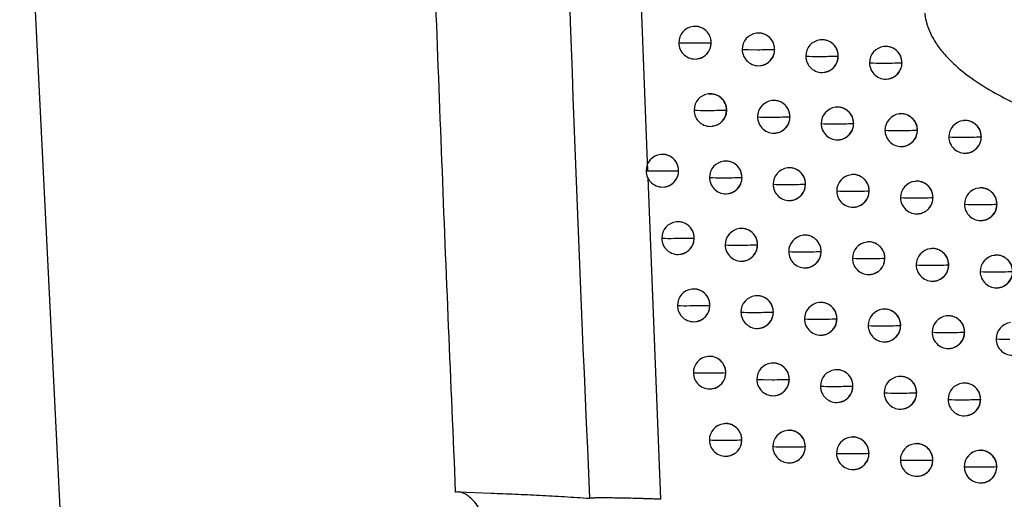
# Model space of a CAD drawing. Header units: millimetres. Extents: x 25 to 1229, y -261 to 1180.
# Tile 151 of 224: x 636 to 666, y 315 to 330. Entities that reach past the tile are written whole.
import ezdxf

# ---------------------------------------------------------------- set-up
doc = ezdxf.new("R2010")
doc.units = ezdxf.units.MM

msp = doc.modelspace()

# ---------------------------------------------------------------- linework, layer by layer
at = {"color": 7, "linetype": 'Continuous', "lineweight": 25}
for p, q in [((635.919, 340.145), (638.289, 291.99)), ((654.789, 335.562), (655.176, 325.575)), ((656.58, 329.994), (656.571, 329.993)), ((658.525, 329.788), (658.517, 329.787)), ((657.127, 329.496), (657.125, 329.496)), ((660.475, 329.582), (660.467, 329.581)), ((659.073, 329.29), (659.071, 329.29)), ((662.429, 329.377), (662.421, 329.376)), ((656.69, 329), (656.697, 329.001)), ((661.024, 329.085), (661.021, 329.085)), ((662.98, 328.88), (662.975, 328.88)), ((658.636, 328.794), (658.642, 328.795)), ((660.586, 328.588), (660.592, 328.589)), ((662.54, 328.383), (662.547, 328.384)), ((657.049, 327.927), (657.041, 327.926)), ((658.996, 327.721), (658.988, 327.72)), ((657.597, 327.43), (657.595, 327.43)), ((660.947, 327.516), (660.939, 327.515)), ((659.544, 327.224), (659.542, 327.224)), ((661.497, 327.019), (661.493, 327.019)), ((662.902, 327.311), (662.894, 327.31)), ((664.862, 327.107), (664.854, 327.106)), ((657.16, 326.933), (657.167, 326.934)), ((659.107, 326.728), (659.113, 326.728)), ((663.453, 326.814), (663.448, 326.814)), ((661.058, 326.522), (661.065, 326.523)), ((665.408, 326.61), (665.408, 326.609)), ((665.414, 326.61), (665.408, 326.609)), ((663.013, 326.317), (663.02, 326.318)), ((664.973, 326.113), (664.98, 326.114)), ((655.58, 326.068), (655.572, 326.067)), ((657.524, 325.862), (657.515, 325.861)), ((656.127, 325.571), (656.126, 325.571)), ((659.471, 325.656), (659.463, 325.655)), ((655.185, 325.355), (655.567, 315.499)), ((658.071, 325.365), (658.069, 325.365)), ((661.423, 325.451), (661.415, 325.45)), ((663.38, 325.246), (663.372, 325.245)), ((655.691, 325.074), (655.697, 325.075)), ((660.02, 325.159), (660.017, 325.159)), ((661.973, 324.954), (661.969, 324.953)), ((665.34, 325.042), (665.332, 325.041)), ((657.634, 324.868), (657.641, 324.869)), ((659.582, 324.662), (659.589, 324.663)), ((663.931, 324.749), (663.926, 324.749)), ((661.534, 324.457), (661.541, 324.458)), ((665.886, 324.545), (665.886, 324.545)), ((665.892, 324.545), (665.886, 324.545)), ((656.058, 324.004), (656.049, 324.003)), ((663.491, 324.252), (663.498, 324.253)), ((665.451, 324.048), (665.458, 324.049)), ((658.002, 323.798), (657.994, 323.797)), ((656.604, 323.506), (656.603, 323.506)), ((659.951, 323.592), (659.943, 323.591)), ((658.55, 323.3), (658.548, 323.3)), ((660.5, 323.095), (660.497, 323.095)), ((661.904, 323.387), (661.896, 323.386)), ((663.862, 323.182), (663.854, 323.181)), ((656.168, 323.01), (656.175, 323.011)), ((658.113, 322.804), (658.12, 322.805)), ((662.455, 322.89), (662.45, 322.889)), ((665.823, 322.978), (665.815, 322.977)), ((660.062, 322.598), (660.069, 322.599)), ((664.413, 322.685), (664.408, 322.685)), ((662.015, 322.393), (662.022, 322.394)), ((663.973, 322.188), (663.98, 322.189)), ((656.54, 321.94), (656.532, 321.939)), ((665.934, 321.984), (665.941, 321.985)), ((658.486, 321.734), (658.478, 321.733)), ((657.087, 321.443), (657.086, 321.443)), ((660.436, 321.529), (660.428, 321.528)), ((662.39, 321.324), (662.382, 321.323)), ((659.034, 321.237), (659.032, 321.237)), ((660.985, 321.032), (660.982, 321.031)), ((664.348, 321.119), (664.34, 321.118)), ((656.651, 320.946), (656.657, 320.947)), ((658.597, 320.74), (658.603, 320.741)), ((662.94, 320.827), (662.936, 320.826)), ((660.547, 320.535), (660.553, 320.536)), ((664.9, 320.623), (664.894, 320.622)), ((662.501, 320.33), (662.508, 320.331)), ((664.459, 320.125), (664.466, 320.126)), ((657.026, 319.878), (657.018, 319.877)), ((658.973, 319.672), (658.965, 319.671)), ((657.574, 319.381), (657.572, 319.381)), ((659.522, 319.175), (659.519, 319.175)), ((660.925, 319.467), (660.917, 319.466)), ((662.88, 319.262), (662.872, 319.261)), ((657.137, 318.884), (657.144, 318.885)), ((661.474, 318.97), (661.471, 318.969)), ((664.839, 319.057), (664.831, 319.057)), ((659.084, 318.678), (659.091, 318.679)), ((663.431, 318.765), (663.426, 318.764)), ((661.036, 318.473), (661.042, 318.474)), ((662.991, 318.268), (662.998, 318.269)), ((665.391, 318.561), (665.385, 318.56)), ((665.385, 318.56), (665.385, 318.56)), ((664.95, 318.064), (664.957, 318.064)), ((657.518, 317.817), (657.509, 317.816)), ((659.466, 317.611), (659.458, 317.61)), ((661.418, 317.406), (661.41, 317.405)), ((658.065, 317.32), (658.064, 317.319)), ((660.015, 317.114), (660.012, 317.114)), ((663.374, 317.201), (663.366, 317.2)), ((657.628, 316.823), (657.635, 316.824)), ((661.968, 316.909), (661.964, 316.908)), ((665.334, 316.997), (665.327, 316.996)), ((659.577, 316.617), (659.583, 316.618)), ((663.925, 316.704), (663.921, 316.704)), ((665.887, 316.5), (665.881, 316.499)), ((665.881, 316.499), (665.881, 316.499)), ((661.529, 316.412), (661.536, 316.413)), ((663.485, 316.207), (663.492, 316.208)), ((665.446, 316.003), (665.453, 316.004)), ((649.367, 315.723), (650.378, 315.688))]:
    msp.add_line(p, q, dxfattribs=at)
at = {"color": 7, "linetype": 'Continuous', "lineweight": 25, "flags": 128}
for points in [[(663.448, 326.814), (663.448, 326.814), (663.448, 326.814), (663.448, 326.814), (663.448, 326.814), (663.448, 326.814), (663.448, 326.814), (663.448, 326.814), (663.448, 326.814)], [(663.926, 324.749), (663.926, 324.749), (663.926, 324.749), (663.926, 324.749), (663.926, 324.749), (663.926, 324.749), (663.926, 324.749), (663.926, 324.749), (663.926, 324.749)], [(664.408, 322.685), (664.408, 322.685), (664.408, 322.685), (664.408, 322.685), (664.408, 322.685), (664.408, 322.685), (664.408, 322.685), (664.408, 322.685), (664.408, 322.685)], [(664.894, 320.622), (664.894, 320.622), (664.894, 320.622), (664.894, 320.622), (664.894, 320.622), (664.894, 320.622), (664.894, 320.622), (664.894, 320.622), (664.894, 320.622)], [(663.921, 316.704), (663.921, 316.704), (663.921, 316.704), (663.921, 316.704), (663.921, 316.704), (663.921, 316.704), (663.921, 316.704), (663.921, 316.704), (663.921, 316.704)]]:
    msp.add_lwpolyline(points, dxfattribs=at)
at = {"color": 7, "linetype": 'Continuous', "lineweight": 25}
for centre, radius, start, end in [((656.631, 329.496), 0.5, 96.8344, 180.19), ((656.628, 329.498), 0.498, 359.8532, 96.4948), ((658.576, 329.29), 0.5, 96.8344, 180.1846), ((658.573, 329.292), 0.498, 359.8432, 96.4947), ((656.631, 329.496), 0.5, 180.19, 276.8344), ((656.402, 335.001), 5.513, 267.1791, 271.1764), ((656.626, 344.721), 15.233, 269.584, 271.879), ((656.629, 329.492), 0.496, 277.0816, 0.4596), ((656.62, 329.495), 0.505, 0.1487, 0.2182), ((660.526, 329.085), 0.5, 96.8344, 180.1758), ((660.523, 329.087), 0.498, 359.8316, 96.4946), ((658.576, 329.29), 0.5, 180.1846, 276.8344), ((658.353, 334.73), 5.448, 267.0868, 271.208), ((658.578, 343.746), 14.464, 269.5629, 271.9512), ((658.575, 329.286), 0.496, 277.0816, 0.4597), ((658.566, 329.289), 0.505, 0.1487, 0.2082), ((662.481, 328.88), 0.5, 96.8344, 180.164), ((662.477, 328.882), 0.498, 359.819, 96.4945), ((660.526, 329.085), 0.5, 180.1758, 276.8344), ((660.309, 334.544), 5.468, 267.0384, 271.2211), ((660.535, 343.027), 13.95, 269.5482, 271.9945), ((660.525, 329.081), 0.496, 277.0816, 0.4597), ((660.515, 329.083), 0.505, 0.1487, 0.1966), ((662.481, 328.88), 0.5, 180.164, 276.8344), ((662.269, 334.438), 5.567, 267.033, 271.2164), ((662.496, 342.526), 13.654, 269.5401, 272.0088), ((662.479, 328.876), 0.496, 277.0816, 0.4597), ((662.47, 328.878), 0.505, 0.1487, 0.184), ((657.101, 327.43), 0.5, 96.8344, 180.1892), ((657.097, 327.432), 0.498, 359.8507, 96.4948), ((659.047, 327.224), 0.5, 96.8344, 180.1831), ((659.044, 327.226), 0.498, 359.8404, 96.4947), ((657.101, 327.43), 0.5, 180.1892, 276.8344), ((656.873, 332.898), 5.477, 267.1444, 271.189), ((657.098, 342.388), 14.966, 269.5768, 271.9051), ((657.099, 327.426), 0.496, 277.0816, 0.4596), ((657.09, 327.429), 0.505, 0.1487, 0.2157), ((660.998, 327.019), 0.5, 96.8344, 180.1737), ((660.995, 327.02), 0.498, 359.8287, 96.4946), ((659.047, 327.224), 0.5, 180.1831, 276.8344), ((658.826, 332.647), 5.432, 267.0626, 271.2162), ((659.051, 341.486), 14.27, 269.5573, 271.9703), ((659.046, 327.22), 0.496, 277.0816, 0.4597), ((659.036, 327.223), 0.505, 0.1487, 0.2054), ((661.009, 340.824), 13.814, 269.5441, 272.0071), ((660.997, 327.015), 0.496, 277.0816, 0.4597), ((660.988, 327.017), 0.505, 0.1487, 0.1937), ((662.954, 326.814), 0.5, 96.8344, 180.1615), ((662.95, 326.816), 0.498, 359.8161, 96.4945), ((664.913, 326.609), 0.5, 96.8344, 180.1473), ((664.91, 326.611), 0.498, 359.8032, 96.4944), ((660.998, 327.019), 0.5, 180.1737, 276.8344), ((660.782, 332.477), 5.468, 267.0236, 271.2255), ((662.954, 326.814), 0.5, 180.1615, 276.8344), ((662.743, 332.386), 5.581, 267.0268, 271.2173), ((662.971, 340.369), 13.563, 269.5374, 272.0155), ((662.952, 326.81), 0.496, 277.0816, 0.4597), ((664.913, 326.609), 0.5, 180.1473, 276.8344), ((664.708, 332.376), 5.776, 267.0716, 271.1921), ((664.938, 340.108), 13.506, 269.5373, 271.9953), ((664.912, 326.605), 0.496, 277.0815, 0.4597), ((655.631, 325.571), 0.5, 96.8344, 180.1915), ((655.628, 325.573), 0.498, 359.8569, 96.4948), ((657.575, 325.365), 0.5, 96.8344, 180.1882), ((657.572, 325.366), 0.498, 359.8481, 96.4948), ((655.631, 325.571), 0.5, 180.1915, 276.8344), ((655.4, 331.121), 5.558, 267.2265, 271.1593), ((655.623, 341.185), 15.622, 269.594, 271.8431), ((655.63, 325.567), 0.496, 277.0816, 0.4596), ((655.62, 325.569), 0.505, 0.1487, 0.2219), ((659.523, 325.159), 0.5, 96.8344, 180.1814), ((659.52, 325.161), 0.498, 359.8376, 96.4947), ((657.575, 325.365), 0.5, 180.1882, 276.8344), ((657.349, 330.802), 5.446, 267.1123, 271.2005), ((657.574, 340.077), 14.721, 269.5701, 271.9294), ((657.573, 325.361), 0.496, 277.0816, 0.4597), ((657.564, 325.363), 0.505, 0.1487, 0.2131), ((661.475, 324.953), 0.5, 96.8344, 180.1715), ((661.472, 324.955), 0.498, 359.8258, 96.4946), ((663.431, 324.749), 0.5, 96.8344, 180.159), ((663.428, 324.751), 0.498, 359.8132, 96.4945), ((659.523, 325.159), 0.5, 180.1814, 276.8344), ((659.303, 330.57), 5.42, 267.0406, 271.2235), ((659.528, 339.244), 14.093, 269.5521, 271.9878), ((659.521, 325.155), 0.496, 277.0816, 0.4597), ((659.512, 325.157), 0.505, 0.1487, 0.2026), ((661.475, 324.953), 0.5, 180.1715, 276.8344), ((661.26, 330.415), 5.471, 267.0108, 271.229), ((661.487, 338.634), 13.689, 269.5404, 272.0184), ((661.473, 324.95), 0.496, 277.0816, 0.4597), ((661.464, 324.952), 0.505, 0.1487, 0.1908), ((665.392, 324.545), 0.5, 96.8344, 180.1445), ((665.389, 324.546), 0.498, 359.8004, 96.4944), ((663.431, 324.749), 0.5, 180.159, 276.8344), ((663.222, 330.337), 5.597, 267.0223, 271.2175), ((663.45, 338.222), 13.482, 269.535, 272.021), ((663.43, 324.745), 0.496, 277.0816, 0.4597), ((665.392, 324.545), 0.5, 180.1445, 276.8344), ((665.188, 330.341), 5.805, 267.0744, 271.1895), ((665.418, 337.999), 13.462, 269.5362, 271.9956), ((665.39, 324.541), 0.496, 277.0815, 0.4597), ((656.109, 323.506), 0.5, 96.8344, 180.1911), ((656.106, 323.508), 0.498, 359.8546, 96.4948), ((658.054, 323.3), 0.5, 96.8344, 180.187), ((658.05, 323.302), 0.498, 359.8455, 96.4947), ((656.109, 323.506), 0.5, 180.1911, 276.8344), ((655.879, 329.009), 5.511, 267.1863, 271.1743), ((656.103, 338.812), 15.313, 269.586, 271.8728), ((656.107, 323.502), 0.496, 277.0816, 0.4596), ((656.098, 323.505), 0.505, 0.1487, 0.2196), ((660.003, 323.095), 0.5, 96.8344, 180.1795), ((659.999, 323.096), 0.498, 359.8347, 96.4946), ((658.054, 323.3), 0.5, 180.187, 276.8344), ((657.83, 328.712), 5.421, 267.0828, 271.2109), ((658.054, 337.788), 14.495, 269.5637, 271.952), ((658.052, 323.296), 0.496, 277.0816, 0.4597), ((658.043, 323.299), 0.505, 0.1487, 0.2105), ((660.003, 323.095), 0.5, 180.1795, 276.8344), ((659.784, 328.497), 5.412, 267.0209, 271.2299), ((660.01, 337.016), 13.93, 269.5472, 272.0038), ((660.001, 323.091), 0.496, 277.0816, 0.4597), ((659.992, 323.093), 0.505, 0.1487, 0.1997), ((661.956, 322.889), 0.5, 96.8344, 180.1692), ((661.953, 322.891), 0.498, 359.8228, 96.4945), ((663.913, 322.685), 0.5, 96.8344, 180.1564), ((663.91, 322.687), 0.498, 359.8103, 96.4944), ((661.956, 322.889), 0.5, 180.1692, 276.8344), ((661.743, 328.357), 5.477, 267, 271.2318), ((661.97, 336.456), 13.575, 269.5369, 272.0283), ((661.954, 322.885), 0.496, 277.0816, 0.4597), ((661.945, 322.888), 0.505, 0.1487, 0.1879), ((665.875, 322.481), 0.5, 96.8344, 180.1417), ((665.872, 322.483), 0.498, 359.7977, 96.4943), ((663.913, 322.685), 0.5, 180.1564, 276.8344), ((663.705, 328.292), 5.617, 267.0194, 271.2171), ((663.934, 336.086), 13.409, 269.5329, 272.0253), ((663.912, 322.681), 0.496, 277.0816, 0.4597), ((665.875, 322.481), 0.5, 180.1417, 276.8344), ((665.672, 328.309), 5.837, 267.0787, 271.1862), ((665.902, 335.899), 13.426, 269.5354, 271.9949), ((665.873, 322.477), 0.496, 277.0815, 0.4597), ((656.591, 321.443), 0.5, 96.8344, 180.1905), ((656.588, 321.445), 0.498, 359.8523, 96.4948), ((658.537, 321.237), 0.5, 96.8344, 180.1857), ((658.534, 321.239), 0.498, 359.8428, 96.4947), ((656.591, 321.443), 0.5, 180.1905, 276.8344), ((656.363, 326.904), 5.47, 267.1488, 271.188), ((656.587, 336.466), 15.03, 269.5785, 271.9006), ((656.589, 321.439), 0.496, 277.0816, 0.4596), ((656.58, 321.442), 0.505, 0.1487, 0.2173), ((660.487, 321.031), 0.5, 96.8344, 180.1776), ((660.484, 321.033), 0.498, 359.8318, 96.4946), ((662.441, 320.826), 0.5, 96.8344, 180.1668), ((662.438, 320.828), 0.498, 359.8199, 96.4945), ((658.537, 321.237), 0.5, 180.1857, 276.8344), ((658.314, 326.628), 5.4, 267.0558, 271.2203), ((658.54, 335.517), 14.288, 269.5577, 271.9729), ((658.535, 321.233), 0.496, 277.0816, 0.4597), ((658.526, 321.236), 0.505, 0.1487, 0.2078), ((660.487, 321.031), 0.5, 180.1776, 276.8344), ((660.27, 326.429), 5.407, 267.0033, 271.2354), ((660.496, 334.804), 13.781, 269.5427, 272.0184), ((660.485, 321.027), 0.496, 277.0816, 0.4597), ((660.476, 321.03), 0.505, 0.1487, 0.1969), ((664.4, 320.622), 0.5, 96.8344, 180.1537), ((664.397, 320.624), 0.498, 359.8075, 96.4944), ((662.441, 320.826), 0.5, 180.1668, 276.8344), ((662.229, 326.303), 5.486, 266.991, 271.2338), ((662.457, 334.29), 13.472, 269.5338, 272.0369), ((662.44, 320.822), 0.496, 277.0816, 0.4597), ((662.431, 320.825), 0.505, 0.1487, 0.1849), ((666.362, 320.418), 0.5, 96.8344, 180.139), ((664.4, 320.622), 0.5, 180.1537, 276.8344), ((664.193, 326.251), 5.638, 267.0181, 271.216), ((664.422, 333.959), 13.345, 269.5311, 272.0285), ((664.398, 320.618), 0.496, 277.0816, 0.4597), ((666.362, 320.418), 0.5, 180.139, 276.8344), ((666.161, 326.281), 5.872, 267.0843, 271.1825), ((657.078, 319.381), 0.5, 96.8344, 180.1897), ((657.075, 319.382), 0.498, 359.8498, 96.4948), ((659.025, 319.175), 0.5, 96.8344, 180.1841), ((659.022, 319.177), 0.498, 359.84, 96.4947), ((660.973, 318.971), 0.498, 359.829, 96.4946), ((657.078, 319.381), 0.5, 180.1897, 276.8344), ((656.851, 324.806), 5.434, 267.1141, 271.2007), ((657.076, 334.143), 14.77, 269.5714, 271.9267), ((657.076, 319.377), 0.496, 277.0816, 0.4597), ((657.067, 319.379), 0.505, 0.1487, 0.2148), ((659.025, 319.175), 0.5, 180.1841, 276.8344), ((658.804, 324.549), 5.383, 267.0311, 271.2287), ((659.029, 333.264), 14.098, 269.552, 271.9923), ((659.023, 319.171), 0.496, 277.0816, 0.4597), ((659.014, 319.173), 0.505, 0.1487, 0.205), ((660.976, 318.969), 0.5, 96.8344, 180.1755), ((662.931, 318.764), 0.5, 96.8344, 180.1643), ((662.928, 318.766), 0.498, 359.817, 96.4945), ((660.976, 318.969), 0.5, 180.1755, 276.8344), ((660.76, 324.365), 5.405, 266.9878, 271.24), ((660.987, 332.605), 13.644, 269.5385, 272.0315), ((660.974, 318.965), 0.496, 277.0816, 0.4597), ((660.965, 318.968), 0.505, 0.1487, 0.194), ((664.891, 318.56), 0.5, 96.8344, 180.151), ((664.888, 318.562), 0.498, 359.8047, 96.4944), ((662.931, 318.764), 0.5, 180.1643, 276.8344), ((662.721, 324.253), 5.498, 266.9838, 271.2351), ((662.949, 332.135), 13.379, 269.531, 272.0443), ((662.93, 318.761), 0.496, 277.0816, 0.4597), ((662.921, 318.763), 0.505, 0.1487, 0.182), ((664.891, 318.56), 0.5, 180.151, 276.8344), ((664.685, 324.214), 5.663, 267.0184, 271.2144), ((664.914, 331.841), 13.289, 269.5296, 272.0306), ((664.889, 318.556), 0.496, 277.0815, 0.4597), ((657.569, 317.319), 0.5, 96.8344, 180.1887), ((657.566, 317.321), 0.498, 359.8473, 96.4948), ((659.517, 317.114), 0.5, 96.8344, 180.1825), ((659.514, 317.115), 0.498, 359.8372, 96.4947), ((661.47, 316.908), 0.5, 96.8344, 180.1733), ((661.466, 316.91), 0.498, 359.8261, 96.4946), ((657.569, 317.319), 0.5, 180.1887, 276.8344), ((657.344, 322.714), 5.404, 267.082, 271.2122), ((657.569, 331.843), 14.531, 269.5646, 271.951), ((657.567, 317.315), 0.496, 277.0816, 0.4597), ((657.558, 317.318), 0.505, 0.1487, 0.2123), ((659.517, 317.114), 0.5, 180.1825, 276.8344), ((659.297, 322.475), 5.37, 267.0087, 271.2362), ((659.523, 331.028), 13.923, 269.5467, 272.0101), ((659.516, 317.11), 0.496, 277.0816, 0.4597), ((659.506, 317.112), 0.505, 0.1487, 0.2023), ((663.426, 316.704), 0.5, 96.8344, 180.1618), ((663.423, 316.705), 0.498, 359.8141, 96.4945), ((661.47, 316.908), 0.5, 180.1733, 276.8344), ((661.255, 322.306), 5.407, 266.9743, 271.2439), ((661.482, 330.419), 13.519, 269.5346, 272.0432), ((661.468, 316.904), 0.496, 277.0816, 0.4597), ((661.459, 316.907), 0.505, 0.1487, 0.1911), ((665.386, 316.499), 0.5, 96.8344, 180.1483), ((665.383, 316.501), 0.498, 359.8019, 96.4944), ((663.426, 316.704), 0.5, 180.1618, 276.8344), ((663.217, 322.207), 5.512, 266.9784, 271.2357), ((663.445, 329.991), 13.296, 269.5284, 272.0504), ((663.424, 316.7), 0.496, 277.0816, 0.4597), ((665.386, 316.499), 0.5, 180.1483, 276.8344), ((665.182, 322.18), 5.69, 267.0202, 271.2121), ((665.411, 329.733), 13.242, 269.5283, 272.0316), ((665.385, 316.495), 0.496, 277.0815, 0.4597)]:
    msp.add_arc(centre, radius, start, end, dxfattribs=at)
for points, knots in [([(649.289, 315.718), (649.217, 317.407), (649.071, 320.792), (648.866, 325.883), (648.669, 331.002), (648.482, 336.147), (648.304, 341.319), (648.137, 346.518), (647.979, 351.744), (647.832, 356.997), (647.695, 362.277), (647.569, 367.583), (647.454, 372.917), (647.349, 378.277), (647.256, 383.664), (647.174, 389.077), (647.103, 394.518), (647.044, 399.985), (646.997, 405.479), (646.961, 410.999), (646.947, 414.689), (646.94, 416.538)], [0, 0, 0, 0, 0.0502629, 0.1007885, 0.1515771, 0.2026286, 0.2539431, 0.3055207, 0.3573614, 0.4094653, 0.4618324, 0.5144629, 0.5673568, 0.6205141, 0.673935, 0.7276196, 0.7815679, 0.83578, 0.8902559, 0.9449959, 1, 1, 1, 1]), ([(652.139, 413.844), (651.811, 397.461), (651.752, 381.067), (652.172, 348.287), (652.65, 331.904), (653.397, 315.531)], [0, 0, 0, 0, 0.5, 0.5, 1, 1, 1, 1]), ([(663.675, 330.403), (663.679, 330.368), (663.687, 330.298), (663.707, 330.193), (663.734, 330.088), (663.777, 329.95), (663.845, 329.783), (663.976, 329.535), (664.182, 329.242), (664.553, 328.839), (665.109, 328.387), (665.801, 327.959), (666.53, 327.589), (667.27, 327.269), (668.087, 326.964), (668.663, 326.784), (668.962, 326.691)], [0, 0, 0, 0, 0.015405, 0.031041, 0.046966, 0.063234, 0.094407, 0.126489, 0.186492, 0.252313, 0.368743, 0.502969, 0.612823, 0.732057, 0.861022, 1, 1, 1, 1]), ([(657.127, 329.496), (657.122, 329.549), (657.111, 329.662), (657.038, 329.795), (656.948, 329.887), (656.859, 329.947), (656.753, 329.986), (656.657, 330.002), (656.599, 329.993), (656.58, 329.99)], [0, 0, 0, 0, 0.185899, 0.402318, 0.522578, 0.650574, 0.78631, 0.929787, 1, 1, 1, 1]), ([(659.073, 329.29), (659.068, 329.343), (659.058, 329.457), (658.984, 329.589), (658.893, 329.682), (658.804, 329.742), (658.699, 329.78), (658.602, 329.796), (658.545, 329.787), (658.525, 329.784)], [0, 0, 0, 0, 0.1869385, 0.4037317, 0.5239185, 0.651663, 0.7869656, 0.9298257, 1, 1, 1, 1]), ([(656.696, 329.004), (656.715, 329.006), (656.771, 329.01), (656.856, 329.045), (656.944, 329.101), (657.035, 329.193), (657.111, 329.326), (657.122, 329.442), (657.127, 329.496)], [0, 0, 0, 0, 0.080534, 0.235433, 0.382555, 0.521907, 0.776243, 1, 1, 1, 1]), ([(661.024, 329.085), (661.019, 329.138), (661.009, 329.252), (660.934, 329.385), (660.843, 329.477), (660.754, 329.536), (660.648, 329.575), (660.552, 329.591), (660.494, 329.581), (660.475, 329.578)], [0, 0, 0, 0, 0.188098, 0.405299, 0.5254, 0.65286, 0.787679, 0.929853, 1, 1, 1, 1]), ([(658.642, 328.798), (658.661, 328.8), (658.716, 328.804), (658.801, 328.839), (658.89, 328.895), (658.981, 328.986), (659.058, 329.12), (659.068, 329.236), (659.073, 329.29)], [0, 0, 0, 0, 0.079777, 0.234091, 0.380868, 0.520109, 0.774907, 1, 1, 1, 1]), ([(662.98, 328.88), (662.975, 328.934), (662.964, 329.048), (662.888, 329.181), (662.797, 329.273), (662.707, 329.332), (662.602, 329.37), (662.506, 329.386), (662.449, 329.376), (662.429, 329.373)], [0, 0, 0, 0, 0.189556, 0.407259, 0.527246, 0.654346, 0.788555, 0.92987, 1, 1, 1, 1]), ([(660.592, 328.592), (660.611, 328.594), (660.665, 328.598), (660.75, 328.633), (660.839, 328.688), (660.931, 328.779), (661.008, 328.913), (661.019, 329.03), (661.024, 329.085)], [0, 0, 0, 0, 0.078426, 0.231746, 0.37793, 0.516978, 0.772571, 1, 1, 1, 1]), ([(662.547, 328.387), (662.564, 328.389), (662.618, 328.393), (662.702, 328.426), (662.791, 328.481), (662.884, 328.571), (662.963, 328.706), (662.974, 328.824), (662.98, 328.88)], [0, 0, 0, 0, 0.075882, 0.227366, 0.372454, 0.511145, 0.768208, 1, 1, 1, 1]), ([(657.05, 327.924), (657.069, 327.927), (657.126, 327.936), (657.223, 327.92), (657.328, 327.881), (657.417, 327.821), (657.508, 327.728), (657.581, 327.596), (657.592, 327.483), (657.597, 327.43)], [0, 0, 0, 0, 0.069571, 0.213054, 0.348819, 0.476868, 0.597201, 0.813825, 1, 1, 1, 1]), ([(659.544, 327.224), (659.54, 327.277), (659.529, 327.391), (659.455, 327.523), (659.364, 327.616), (659.275, 327.675), (659.17, 327.714), (659.073, 327.73), (659.015, 327.721), (658.996, 327.718)], [0, 0, 0, 0, 0.18719, 0.404073, 0.524241, 0.651925, 0.787123, 0.929834, 1, 1, 1, 1]), ([(657.597, 327.43), (657.592, 327.376), (657.581, 327.26), (657.505, 327.127), (657.414, 327.035), (657.326, 326.979), (657.241, 326.944), (657.185, 326.939), (657.166, 326.938)], [0, 0, 0, 0, 0.223877, 0.478136, 0.617369, 0.764318, 0.918988, 1, 1, 1, 1]), ([(661.497, 327.019), (661.492, 327.072), (661.481, 327.186), (661.406, 327.319), (661.315, 327.411), (661.226, 327.47), (661.12, 327.509), (661.024, 327.525), (660.966, 327.515), (660.947, 327.512)], [0, 0, 0, 0, 0.188391, 0.405695, 0.525774, 0.653161, 0.787857, 0.929858, 1, 1, 1, 1]), ([(659.113, 326.732), (659.132, 326.733), (659.187, 326.738), (659.272, 326.772), (659.36, 326.828), (659.452, 326.92), (659.529, 327.053), (659.539, 327.17), (659.544, 327.224)], [0, 0, 0, 0, 0.079588, 0.233757, 0.380447, 0.519661, 0.774574, 1, 1, 1, 1]), ([(661.064, 326.526), (661.083, 326.528), (661.137, 326.532), (661.222, 326.566), (661.31, 326.622), (661.403, 326.713), (661.481, 326.846), (661.491, 326.964), (661.497, 327.019)], [0, 0, 0, 0, 0.078073, 0.231132, 0.377161, 0.516159, 0.77196, 1, 1, 1, 1]), ([(663.453, 326.814), (663.448, 326.868), (663.437, 326.983), (663.361, 327.115), (663.27, 327.208), (663.18, 327.266), (663.075, 327.304), (662.979, 327.32), (662.922, 327.31), (662.902, 327.307)], [0, 0, 0, 0, 0.189965, 0.407808, 0.527762, 0.654761, 0.788799, 0.929874, 1, 1, 1, 1]), ([(665.414, 326.61), (665.408, 326.664), (665.397, 326.78), (665.32, 326.914), (665.228, 327.005), (665.138, 327.063), (665.034, 327.1), (664.939, 327.115), (664.881, 327.106), (664.862, 327.103)], [0, 0, 0, 0, 0.192812, 0.411615, 0.53134, 0.657628, 0.790477, 0.929884, 1, 1, 1, 1]), ([(663.02, 326.321), (663.037, 326.323), (663.091, 326.327), (663.174, 326.36), (663.263, 326.414), (663.356, 326.505), (663.436, 326.639), (663.448, 326.758), (663.453, 326.814)], [0, 0, 0, 0, 0.07516, 0.226125, 0.370903, 0.509492, 0.76697, 1, 1, 1, 1]), ([(664.979, 326.117), (664.996, 326.118), (665.047, 326.122), (665.127, 326.153), (665.215, 326.204), (665.311, 326.292), (665.396, 326.428), (665.408, 326.551), (665.414, 326.61)], [0, 0, 0, 0, 0.068512, 0.214736, 0.356678, 0.494337, 0.755623, 1, 1, 1, 1]), ([(656.127, 325.571), (656.122, 325.623), (656.111, 325.737), (656.038, 325.869), (655.948, 325.962), (655.859, 326.022), (655.754, 326.061), (655.658, 326.077), (655.6, 326.068), (655.581, 326.065)], [0, 0, 0, 0, 0.1853694, 0.4015971, 0.5218929, 0.6500156, 0.785969, 0.9297552, 1, 1, 1, 1]), ([(658.071, 325.365), (658.066, 325.417), (658.056, 325.531), (657.982, 325.663), (657.892, 325.756), (657.803, 325.816), (657.697, 325.855), (657.601, 325.871), (657.543, 325.861), (657.524, 325.858)], [0, 0, 0, 0, 0.1863721, 0.4029648, 0.5231929, 0.6510757, 0.7866145, 0.9298094, 1, 1, 1, 1]), ([(655.697, 325.079), (655.716, 325.08), (655.771, 325.085), (655.856, 325.12), (655.945, 325.176), (656.036, 325.268), (656.111, 325.401), (656.122, 325.517), (656.127, 325.571)], [0, 0, 0, 0, 0.0808478, 0.2359904, 0.383256, 0.5226533, 0.7767966, 1, 1, 1, 1]), ([(660.02, 325.159), (660.015, 325.212), (660.005, 325.326), (659.93, 325.458), (659.84, 325.551), (659.75, 325.61), (659.645, 325.649), (659.549, 325.665), (659.491, 325.655), (659.472, 325.652)], [0, 0, 0, 0, 0.187449, 0.404425, 0.524575, 0.652195, 0.787284, 0.929841, 1, 1, 1, 1]), ([(657.64, 324.872), (657.659, 324.874), (657.715, 324.878), (657.8, 324.913), (657.888, 324.97), (657.98, 325.061), (658.056, 325.194), (658.066, 325.31), (658.071, 325.365)], [0, 0, 0, 0, 0.080317, 0.235033, 0.382047, 0.521365, 0.775844, 1, 1, 1, 1]), ([(661.973, 324.954), (661.968, 325.007), (661.958, 325.122), (661.883, 325.254), (661.791, 325.347), (661.702, 325.406), (661.597, 325.444), (661.501, 325.46), (661.443, 325.45), (661.424, 325.447)], [0, 0, 0, 0, 0.188704, 0.406116, 0.526171, 0.653481, 0.788046, 0.929863, 1, 1, 1, 1]), ([(663.931, 324.749), (663.926, 324.803), (663.915, 324.918), (663.839, 325.051), (663.747, 325.143), (663.658, 325.201), (663.553, 325.239), (663.457, 325.255), (663.399, 325.245), (663.38, 325.242)], [0, 0, 0, 0, 0.190427, 0.408427, 0.528345, 0.655228, 0.789073, 0.929876, 1, 1, 1, 1]), ([(659.588, 324.666), (659.607, 324.668), (659.662, 324.673), (659.747, 324.707), (659.836, 324.763), (659.928, 324.854), (660.005, 324.988), (660.015, 325.104), (660.02, 325.159)], [0, 0, 0, 0, 0.079373, 0.233379, 0.379972, 0.519154, 0.774197, 1, 1, 1, 1]), ([(661.541, 324.461), (661.559, 324.463), (661.614, 324.467), (661.698, 324.501), (661.787, 324.556), (661.879, 324.647), (661.957, 324.781), (661.968, 324.899), (661.973, 324.954)], [0, 0, 0, 0, 0.0776658, 0.2304286, 0.37628, 0.5152206, 0.7712578, 1, 1, 1, 1]), ([(665.892, 324.545), (665.887, 324.6), (665.876, 324.716), (665.798, 324.85), (665.706, 324.941), (665.616, 324.998), (665.512, 325.035), (665.417, 325.051), (665.36, 325.041), (665.341, 325.038)], [0, 0, 0, 0, 0.193934, 0.413113, 0.532745, 0.658754, 0.791135, 0.929886, 1, 1, 1, 1]), ([(663.497, 324.256), (663.515, 324.258), (663.568, 324.262), (663.651, 324.295), (663.74, 324.349), (663.833, 324.439), (663.914, 324.573), (663.925, 324.693), (663.931, 324.749)], [0, 0, 0, 0, 0.074305, 0.224657, 0.369068, 0.507536, 0.765506, 1, 1, 1, 1]), ([(665.458, 324.052), (665.474, 324.053), (665.524, 324.057), (665.603, 324.087), (665.691, 324.137), (665.787, 324.225), (665.874, 324.361), (665.886, 324.485), (665.892, 324.545)], [0, 0, 0, 0, 0.0661838, 0.2107495, 0.3516999, 0.4890347, 0.7516536, 1, 1, 1, 1]), ([(656.604, 323.506), (656.6, 323.559), (656.589, 323.672), (656.516, 323.804), (656.426, 323.897), (656.337, 323.957), (656.231, 323.996), (656.135, 324.012), (656.077, 324.003), (656.058, 324)], [0, 0, 0, 0, 0.185605, 0.401922, 0.522204, 0.650272, 0.78613, 0.929779, 1, 1, 1, 1]), ([(658.55, 323.3), (658.545, 323.353), (658.535, 323.467), (658.461, 323.599), (658.371, 323.692), (658.281, 323.751), (658.176, 323.79), (658.08, 323.806), (658.022, 323.797), (658.003, 323.794)], [0, 0, 0, 0, 0.1866158, 0.4032966, 0.5235079, 0.6513317, 0.786769, 0.9298191, 1, 1, 1, 1]), ([(656.174, 323.014), (656.193, 323.016), (656.249, 323.02), (656.334, 323.055), (656.422, 323.112), (656.513, 323.203), (656.589, 323.336), (656.6, 323.452), (656.604, 323.506)], [0, 0, 0, 0, 0.08078, 0.235857, 0.383084, 0.52247, 0.776663, 1, 1, 1, 1]), ([(660.5, 323.095), (660.495, 323.148), (660.485, 323.262), (660.41, 323.394), (660.32, 323.487), (660.23, 323.546), (660.125, 323.585), (660.029, 323.601), (659.971, 323.591), (659.952, 323.588)], [0, 0, 0, 0, 0.18772, 0.40479, 0.52492, 0.652474, 0.78745, 0.929848, 1, 1, 1, 1]), ([(658.119, 322.808), (658.138, 322.81), (658.194, 322.814), (658.279, 322.849), (658.367, 322.905), (658.459, 322.997), (658.535, 323.13), (658.545, 323.246), (658.55, 323.3)], [0, 0, 0, 0, 0.080185, 0.234794, 0.381745, 0.521042, 0.775605, 1, 1, 1, 1]), ([(660.069, 322.602), (660.087, 322.604), (660.142, 322.608), (660.227, 322.643), (660.316, 322.699), (660.408, 322.79), (660.485, 322.923), (660.495, 323.04), (660.5, 323.095)], [0, 0, 0, 0, 0.079128, 0.23295, 0.379434, 0.51858, 0.773769, 1, 1, 1, 1]), ([(662.455, 322.89), (662.45, 322.943), (662.439, 323.058), (662.364, 323.19), (662.272, 323.283), (662.183, 323.342), (662.078, 323.38), (661.982, 323.395), (661.924, 323.386), (661.905, 323.383)], [0, 0, 0, 0, 0.1890412, 0.4065693, 0.5265976, 0.653825, 0.788249, 0.9298667, 1, 1, 1, 1]), ([(664.413, 322.685), (664.408, 322.739), (664.397, 322.854), (664.321, 322.987), (664.229, 323.079), (664.139, 323.138), (664.035, 323.175), (663.939, 323.191), (663.881, 323.181), (663.862, 323.178)], [0, 0, 0, 0, 0.190962, 0.409143, 0.529018, 0.655768, 0.789389, 0.929879, 1, 1, 1, 1]), ([(662.022, 322.397), (662.04, 322.399), (662.095, 322.403), (662.179, 322.437), (662.267, 322.492), (662.36, 322.583), (662.439, 322.717), (662.449, 322.834), (662.455, 322.89)], [0, 0, 0, 0, 0.077195, 0.229616, 0.375264, 0.514138, 0.770448, 1, 1, 1, 1]), ([(666.376, 322.481), (666.37, 322.537), (666.359, 322.653), (666.28, 322.787), (666.187, 322.878), (666.098, 322.935), (665.994, 322.972), (665.9, 322.987), (665.843, 322.977), (665.824, 322.974)], [0, 0, 0, 0, 0.195497, 0.415199, 0.534703, 0.660321, 0.792051, 0.929888, 1, 1, 1, 1]), ([(663.979, 322.192), (663.997, 322.194), (664.05, 322.198), (664.132, 322.23), (664.221, 322.284), (664.315, 322.373), (664.396, 322.508), (664.408, 322.628), (664.413, 322.685)], [0, 0, 0, 0, 0.073281, 0.2229, 0.366872, 0.505197, 0.763755, 1, 1, 1, 1]), ([(665.941, 321.988), (665.956, 321.989), (666.005, 321.993), (666.083, 322.022), (666.171, 322.071), (666.268, 322.157), (666.356, 322.294), (666.369, 322.42), (666.376, 322.481)], [0, 0, 0, 0, 0.063128, 0.205521, 0.345172, 0.482082, 0.746449, 1, 1, 1, 1]), ([(657.087, 321.443), (657.082, 321.496), (657.072, 321.609), (656.998, 321.741), (656.908, 321.834), (656.819, 321.894), (656.714, 321.933), (656.617, 321.949), (656.559, 321.94), (656.54, 321.937)], [0, 0, 0, 0, 0.185842, 0.402246, 0.522512, 0.650524, 0.786283, 0.929791, 1, 1, 1, 1]), ([(659.034, 321.237), (659.029, 321.29), (659.019, 321.404), (658.945, 321.536), (658.854, 321.629), (658.765, 321.688), (658.659, 321.727), (658.563, 321.743), (658.505, 321.734), (658.486, 321.731)], [0, 0, 0, 0, 0.186866, 0.403636, 0.52383, 0.651593, 0.786926, 0.929828, 1, 1, 1, 1]), ([(656.657, 320.951), (656.676, 320.952), (656.731, 320.957), (656.816, 320.992), (656.905, 321.048), (656.996, 321.14), (657.072, 321.273), (657.082, 321.389), (657.087, 321.443)], [0, 0, 0, 0, 0.0807, 0.235705, 0.382891, 0.522263, 0.776511, 1, 1, 1, 1]), ([(660.985, 321.032), (660.98, 321.085), (660.97, 321.199), (660.895, 321.332), (660.804, 321.424), (660.715, 321.483), (660.609, 321.522), (660.513, 321.537), (660.455, 321.528), (660.436, 321.525)], [0, 0, 0, 0, 0.188003, 0.405173, 0.525282, 0.652766, 0.787624, 0.929853, 1, 1, 1, 1]), ([(662.94, 320.827), (662.935, 320.88), (662.925, 320.995), (662.849, 321.128), (662.758, 321.22), (662.668, 321.279), (662.563, 321.317), (662.467, 321.332), (662.409, 321.323), (662.39, 321.32)], [0, 0, 0, 0, 0.1894088, 0.4070629, 0.5270622, 0.6541985, 0.788469, 0.9298705, 1, 1, 1, 1]), ([(658.603, 320.745), (658.622, 320.746), (658.677, 320.751), (658.762, 320.786), (658.851, 320.842), (658.942, 320.933), (659.018, 321.067), (659.029, 321.183), (659.034, 321.237)], [0, 0, 0, 0, 0.080034, 0.234523, 0.381403, 0.520678, 0.775335, 1, 1, 1, 1]), ([(660.553, 320.539), (660.572, 320.541), (660.627, 320.545), (660.711, 320.58), (660.8, 320.635), (660.892, 320.727), (660.969, 320.86), (660.98, 320.977), (660.985, 321.032)], [0, 0, 0, 0, 0.078848, 0.232461, 0.378821, 0.517927, 0.773282, 1, 1, 1, 1]), ([(664.9, 320.623), (664.895, 320.677), (664.884, 320.792), (664.807, 320.925), (664.715, 321.017), (664.626, 321.075), (664.521, 321.113), (664.425, 321.128), (664.368, 321.119), (664.349, 321.115)], [0, 0, 0, 0, 0.191596, 0.40999, 0.529813, 0.656406, 0.789763, 0.929882, 1, 1, 1, 1]), ([(662.507, 320.334), (662.526, 320.336), (662.58, 320.34), (662.664, 320.374), (662.752, 320.428), (662.845, 320.519), (662.924, 320.653), (662.935, 320.771), (662.94, 320.827)], [0, 0, 0, 0, 0.076648, 0.228673, 0.374084, 0.51288, 0.769507, 1, 1, 1, 1]), ([(664.466, 320.129), (664.483, 320.131), (664.535, 320.135), (664.618, 320.167), (664.706, 320.22), (664.8, 320.309), (664.883, 320.444), (664.894, 320.565), (664.9, 320.623)], [0, 0, 0, 0, 0.072037, 0.220767, 0.3642076, 0.5023583, 0.7616293, 1, 1, 1, 1]), ([(657.574, 319.381), (657.569, 319.433), (657.559, 319.547), (657.485, 319.679), (657.395, 319.772), (657.306, 319.832), (657.2, 319.871), (657.104, 319.887), (657.046, 319.877), (657.027, 319.874)], [0, 0, 0, 0, 0.186082, 0.402573, 0.522824, 0.650778, 0.786437, 0.929803, 1, 1, 1, 1]), ([(659.522, 319.175), (659.517, 319.228), (659.507, 319.342), (659.432, 319.474), (659.342, 319.567), (659.253, 319.626), (659.147, 319.665), (659.051, 319.681), (658.993, 319.671), (658.974, 319.668)], [0, 0, 0, 0, 0.187123, 0.403985, 0.52416, 0.651861, 0.787086, 0.929836, 1, 1, 1, 1]), ([(661.474, 318.97), (661.469, 319.023), (661.459, 319.137), (661.384, 319.27), (661.293, 319.362), (661.203, 319.421), (661.098, 319.46), (661.002, 319.475), (660.944, 319.466), (660.925, 319.463)], [0, 0, 0, 0, 0.188302, 0.405576, 0.525662, 0.653073, 0.787806, 0.929859, 1, 1, 1, 1]), ([(657.143, 318.888), (657.162, 318.89), (657.218, 318.895), (657.303, 318.929), (657.391, 318.986), (657.483, 319.078), (657.559, 319.211), (657.569, 319.327), (657.574, 319.381)], [0, 0, 0, 0, 0.080608, 0.235533, 0.382672, 0.52203, 0.77634, 1, 1, 1, 1]), ([(659.091, 318.682), (659.109, 318.684), (659.165, 318.689), (659.25, 318.723), (659.338, 318.779), (659.43, 318.871), (659.507, 319.004), (659.517, 319.121), (659.522, 319.175)], [0, 0, 0, 0, 0.079861, 0.234215, 0.381016, 0.520266, 0.775028, 1, 1, 1, 1]), ([(663.431, 318.765), (663.426, 318.819), (663.415, 318.933), (663.339, 319.066), (663.248, 319.158), (663.158, 319.217), (663.053, 319.255), (662.957, 319.271), (662.899, 319.261), (662.88, 319.258)], [0, 0, 0, 0, 0.189815, 0.407608, 0.527575, 0.654611, 0.788711, 0.929874, 1, 1, 1, 1]), ([(661.042, 318.477), (661.061, 318.479), (661.115, 318.483), (661.2, 318.517), (661.289, 318.573), (661.381, 318.664), (661.459, 318.798), (661.469, 318.915), (661.474, 318.97)], [0, 0, 0, 0, 0.078525, 0.231902, 0.37812, 0.51718, 0.772724, 1, 1, 1, 1]), ([(665.391, 318.561), (665.386, 318.615), (665.375, 318.731), (665.298, 318.864), (665.206, 318.956), (665.116, 319.013), (665.012, 319.051), (664.916, 319.066), (664.859, 319.057), (664.84, 319.054)], [0, 0, 0, 0, 0.192371, 0.411025, 0.530786, 0.657185, 0.790219, 0.929884, 1, 1, 1, 1]), ([(662.997, 318.272), (663.016, 318.274), (663.069, 318.278), (663.153, 318.311), (663.242, 318.366), (663.335, 318.456), (663.414, 318.591), (663.425, 318.709), (663.431, 318.765)], [0, 0, 0, 0, 0.076006, 0.227568, 0.372703, 0.511409, 0.768406, 1, 1, 1, 1]), ([(664.957, 318.068), (664.974, 318.069), (665.026, 318.073), (665.107, 318.104), (665.195, 318.157), (665.29, 318.245), (665.373, 318.381), (665.385, 318.502), (665.391, 318.561)], [0, 0, 0, 0, 0.0705, 0.218134, 0.360919, 0.498855, 0.759006, 1, 1, 1, 1]), ([(658.065, 317.32), (658.061, 317.372), (658.05, 317.486), (657.976, 317.618), (657.886, 317.711), (657.797, 317.77), (657.691, 317.81), (657.595, 317.825), (657.537, 317.816), (657.518, 317.813)], [0, 0, 0, 0, 0.186326, 0.402907, 0.52314, 0.651035, 0.786593, 0.929813, 1, 1, 1, 1]), ([(660.015, 317.114), (660.01, 317.167), (659.999, 317.281), (659.925, 317.413), (659.834, 317.506), (659.745, 317.565), (659.64, 317.604), (659.543, 317.62), (659.485, 317.61), (659.466, 317.607)], [0, 0, 0, 0, 0.187389, 0.404346, 0.524502, 0.652137, 0.787251, 0.929843, 1, 1, 1, 1]), ([(661.968, 316.909), (661.963, 316.962), (661.952, 317.076), (661.877, 317.209), (661.786, 317.301), (661.697, 317.36), (661.592, 317.399), (661.495, 317.414), (661.438, 317.405), (661.419, 317.402)], [0, 0, 0, 0, 0.188621, 0.406005, 0.526067, 0.653399, 0.787998, 0.929863, 1, 1, 1, 1]), ([(657.635, 316.827), (657.654, 316.829), (657.709, 316.833), (657.794, 316.868), (657.883, 316.924), (657.974, 317.016), (658.05, 317.149), (658.061, 317.265), (658.065, 317.32)], [0, 0, 0, 0, 0.080502, 0.235338, 0.382424, 0.521766, 0.776145, 1, 1, 1, 1]), ([(659.583, 316.621), (659.602, 316.623), (659.657, 316.627), (659.742, 316.662), (659.831, 316.718), (659.922, 316.81), (659.999, 316.943), (660.01, 317.059), (660.015, 317.114)], [0, 0, 0, 0, 0.0796625, 0.2338665, 0.380578, 0.5197989, 0.7746805, 1, 1, 1, 1]), ([(663.925, 316.704), (663.92, 316.758), (663.91, 316.873), (663.834, 317.006), (663.742, 317.098), (663.652, 317.156), (663.547, 317.194), (663.452, 317.21), (663.394, 317.2), (663.375, 317.197)], [0, 0, 0, 0, 0.190273, 0.408221, 0.528151, 0.655073, 0.788983, 0.929877, 1, 1, 1, 1]), ([(661.536, 316.416), (661.554, 316.418), (661.609, 316.422), (661.693, 316.456), (661.782, 316.512), (661.874, 316.603), (661.952, 316.736), (661.963, 316.854), (661.968, 316.909)], [0, 0, 0, 0, 0.078154, 0.231259, 0.377315, 0.516322, 0.772083, 1, 1, 1, 1]), ([(665.887, 316.5), (665.882, 316.554), (665.87, 316.671), (665.793, 316.804), (665.7, 316.895), (665.611, 316.953), (665.507, 316.99), (665.411, 317.005), (665.354, 316.996), (665.335, 316.993)], [0, 0, 0, 0, 0.193356, 0.412342, 0.532021, 0.658174, 0.790797, 0.929886, 1, 1, 1, 1]), ([(663.492, 316.211), (663.51, 316.213), (663.564, 316.217), (663.647, 316.25), (663.736, 316.304), (663.829, 316.395), (663.909, 316.529), (663.92, 316.648), (663.925, 316.704)], [0, 0, 0, 0, 0.075246, 0.226263, 0.371071, 0.50967, 0.767104, 1, 1, 1, 1]), ([(665.452, 316.007), (665.469, 316.008), (665.52, 316.012), (665.6, 316.043), (665.688, 316.094), (665.784, 316.182), (665.869, 316.318), (665.881, 316.441), (665.887, 316.5)], [0, 0, 0, 0, 0.068562, 0.214816, 0.356775, 0.49444, 0.755701, 1, 1, 1, 1]), ([(649.939, 303.229), (649.959, 303.23), (649.999, 303.233), (650.06, 303.25), (650.12, 303.274), (650.179, 303.308), (650.267, 303.373), (650.382, 303.49), (650.52, 303.693), (650.652, 303.95), (650.815, 304.362), (650.997, 305.005), (651.165, 305.955), (651.275, 307.053), (651.32, 308.256), (651.296, 309.51), (651.204, 310.759), (651.049, 311.948), (650.839, 313.031), (650.586, 313.968), (650.347, 314.601), (650.146, 315.008), (649.992, 315.262), (649.835, 315.463), (649.695, 315.593), (649.573, 315.67), (649.469, 315.712), (649.401, 315.719), (649.367, 315.723)], [0, 0, 0, 0, 0.012533, 0.025034, 0.03752, 0.050006, 0.062511, 0.093766, 0.12494, 0.156294, 0.187521, 0.249759, 0.312352, 0.374562, 0.437246, 0.499912, 0.562233, 0.624891, 0.687345, 0.749852, 0.8125, 0.843703, 0.874899, 0.906244, 0.937634, 0.958439, 0.979203, 1, 1, 1, 1]), ([(650.378, 315.688), (650.624, 315.679), (651.119, 315.66), (651.868, 315.624), (652.629, 315.582), (653.14, 315.548), (653.397, 315.531)], [0, 0, 0, 0, 0.24475, 0.49298, 0.744722, 1, 1, 1, 1]), ([(655.567, 315.499), (655.543, 315.5), (655.494, 315.502), (655.413, 315.505), (655.324, 315.509), (655.225, 315.512), (655.117, 315.516), (654.95, 315.521), (654.724, 315.527), (654.444, 315.534), (654.167, 315.539), (653.933, 315.541), (653.746, 315.541), (653.608, 315.54), (653.492, 315.537), (653.427, 315.533), (653.397, 315.531)], [0, 0, 0, 0, 0.031828, 0.06741, 0.106921, 0.150489, 0.19821, 0.250157, 0.371617, 0.499984, 0.62819, 0.749636, 0.826104, 0.893082, 0.950885, 1, 1, 1, 1])]:
    msp.add_open_spline(points, degree=3, knots=knots, dxfattribs=at)
msp.add_open_spline([(649.367, 315.723), (649.341, 315.724), (649.315, 315.722), (649.289, 315.718)], degree=3, dxfattribs=at)

doc.saveas('drawing.dxf')
